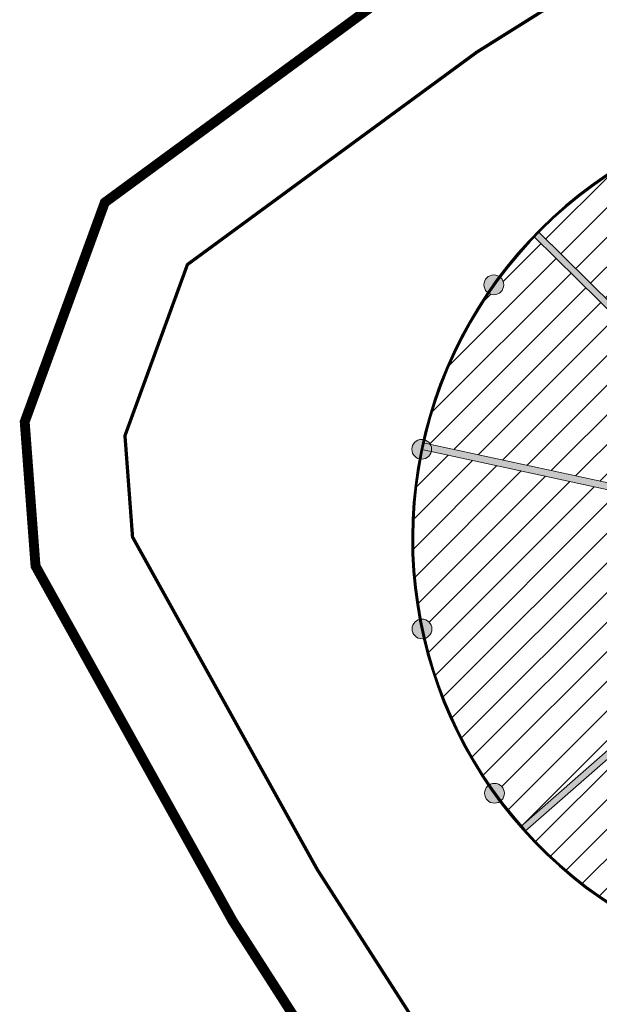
# Model space of a CAD drawing. Header units: millimetres. Extents: x -1402 to -179, y -280 to 6164.
# Tile 138 of 212: x -786 to -768, y 3370 to 3400. Entities that reach past the tile are written whole.
import ezdxf

# ---------------------------------------------------------------- set-up
doc = ezdxf.new("R2010")
doc.units = ezdxf.units.MM
doc.linetypes.add('AJN-Limite', pattern=[1.25, 0.5, -0.25, 0, -0.25, 0, -0.25])
doc.linetypes.add('DASH', pattern=[0.35, 0.25, -0.1])
for name, color, linetype, lineweight in [('AJN-2-SBT-C', 2, 'CONTINUOUS', 20), ('AJN-4-VIT-C', 130, 'CONTINUOUS', 30), ('GEO-1-LIM-V', 10, 'AJN-Limite', 25)]:
    doc.layers.add(name, color=color, linetype=linetype, lineweight=lineweight)
doc.layers.add('AJN-2-SBT-H', color=7, linetype='CONTINUOUS', true_color=0x6e6e6e)
doc.layers.add('AJN-9-SRF-MARINHORIZON-HOUSING SIMPLEX', color=7, linetype='CONTINUOUS', true_color=0x71c6c3)

msp = doc.modelspace()

# ---------------------------------------------------------------- hatches: boundary and pattern name
at = {"layer": 'AJN-2-SBT-H'}
h = msp.add_hatch(color=256, dxfattribs=at)
h.dxf.hatch_style = 1
edge = h.paths.add_edge_path()
edge.add_line((-765.871, 3388.449), (-770.462, 3392.982))
edge.add_line((-770.462, 3392.982), (-770.322, 3393.125))
edge.add_line((-770.322, 3393.125), (-765.732, 3388.594))
edge.add_arc((-760.893, 3383.816), 6.8, 135.3684, 137.0538)
h = msp.add_hatch(color=256, dxfattribs=at)
h.dxf.hatch_style = 1
edge = h.paths.add_edge_path()
edge.add_arc((-771.678, 3391.514), 0.3, 0, 360)
h = msp.add_hatch(color=256, dxfattribs=at)
h.dxf.hatch_style = 1
edge = h.paths.add_edge_path()
edge.add_arc((-760.893, 3383.816), 5.4, 116.9311, 190.5569, ccw=False)
edge.add_line((-763.339, 3388.631), (-763.429, 3388.809))
edge.add_arc((-760.893, 3383.816), 5.6, 116.9311, 166.7665)
edge.add_line((-766.344, 3385.098), (-773.822, 3386.716))
edge.add_line((-773.822, 3386.716), (-773.864, 3386.521))
edge.add_line((-773.864, 3386.521), (-766.387, 3384.903))
edge.add_arc((-760.893, 3383.816), 5.6, 168.8129, 190.5569)
edge.add_line((-766.398, 3382.79), (-766.202, 3382.827))
h = msp.add_hatch(color=256, dxfattribs=at)
h.dxf.hatch_style = 1
edge = h.paths.add_edge_path()
edge.add_arc((-773.864, 3386.524), 0.3, 0, 360)
h = msp.add_hatch(color=256, dxfattribs=at)
h.dxf.hatch_style = 1
edge = h.paths.add_edge_path()
edge.add_arc((-773.857, 3381.076), 0.3, 0, 360)
h = msp.add_hatch(color=256, dxfattribs=at)
h.dxf.hatch_style = 1
edge = h.paths.add_edge_path()
edge.add_line((-765.256, 3379.995), (-770.861, 3375.087))
edge.add_line((-770.861, 3375.087), (-770.728, 3374.937))
edge.add_line((-770.728, 3374.937), (-764.972, 3379.979))
edge.add_arc((-760.893, 3383.816), 5.6, 221.2109, 223.2576, ccw=False)
edge.add_line((-765.106, 3380.127), (-765.256, 3379.995))
h = msp.add_hatch(color=256, dxfattribs=at)
h.dxf.hatch_style = 1
edge = h.paths.add_edge_path()
edge.add_arc((-771.658, 3376.091), 0.3, 0, 360)
at = {"layer": 'AJN-9-SRF-MARINHORIZON-HOUSING SIMPLEX'}
h = msp.add_hatch(dxfattribs=at)
h.set_pattern_fill('ANSI31', color=256, scale=0.2)
h.set_pattern_definition([(45, (0, 3300), (-0.4490128, 0.4490128), [])])
h.paths.add_polyline_path([(-747.715, 3384.924, 0.047411), (-748.159, 3387.386), (-748.376, 3387.325, 0.093038), (-750.5, 3391.626), (-756.346, 3387.091), (-756.407, 3387.17), (-757.529, 3386.331, -0.014738), (-757.387, 3386.128), (-757.512, 3386.046), (-756.909, 3384.541), (-756.761, 3384.568, -0.027053), (-756.704, 3384.118), (-754.629, 3384.242), (-754.637, 3384.342)])
h.paths.add_polyline_path([(-747.951, 3383.36, -0.396672), (-747.669, 3383.659, 0.020146), (-747.699, 3384.724), (-754.621, 3384.143), (-754.629, 3384.242), (-756.704, 3384.118, -0.032684), (-756.7, 3383.569, -0.032615), (-756.768, 3383.026), (-747.947, 3381.117, 0.037144), (-747.69, 3383.062, -0.376866)])
h.paths.add_polyline_path([(-747.989, 3380.922), (-756.81, 3382.83, -0.062597), (-757.181, 3381.851), (-755.336, 3380.901), (-755.288, 3380.989), (-749.187, 3377.664, 0.003184), (-749.109, 3377.813, -0.262679), (-749.254, 3378.07, -0.522091), (-748.85, 3378.351, 0.051375)])
h.paths.add_polyline_path([(-750.622, 3391.785, 0.040744), (-752.05, 3393.345, -0.54131), (-752.891, 3393.894, -0.064111), (-752.871, 3394.046, 0.115883), (-758.266, 3396.548), (-759.74, 3389.4), (-758.499, 3388.989), (-758.457, 3389.08, -0.119965), (-756.31, 3387.371)])
h.paths.add_polyline_path([(-758.541, 3388.898), (-758.499, 3388.989), (-759.74, 3389.4), (-759.76, 3389.3), (-759.957, 3389.337, 0.098323), (-762.137, 3389.276), (-762.182, 3389.471, -0.098632), (-759.916, 3389.533), (-758.462, 3396.587, 0.077851), (-762.484, 3396.719), (-762.511, 3396.942, 0.098196), (-767.398, 3395.331, -0.110966), (-767.369, 3395.203, -0.725332), (-767.911, 3395.026, 0.058183), (-770.305, 3393.107), (-765.732, 3388.594, 0.007354), (-765.871, 3388.449), (-770.444, 3392.964, 0.030349), (-771.481, 3391.741, -0.217374), (-771.378, 3391.514, -0.577879), (-771.828, 3391.254, 0.092496), (-773.775, 3386.81, -0.194287), (-773.601, 3386.668), (-766.344, 3385.098, -0.220941), (-763.429, 3388.809), (-763.339, 3388.631), (-762.795, 3387.561, -0.364713), (-757.529, 3386.331), (-756.407, 3387.17), (-756.468, 3387.249, 0.119965)])
h.paths.add_polyline_path([(-763.537, 3387.015), (-763.583, 3387.042, -0.056339), (-762.795, 3387.561), (-763.339, 3388.631, 0.332781), (-766.202, 3382.827), (-765.022, 3383.047, -0.082526), (-765.049, 3384.424), (-765.002, 3384.397), (-764.325, 3385.613), (-764.61, 3385.772, -0.011905), (-764.513, 3385.947), (-764.222, 3385.785)])
h.paths.add_polyline_path([(-766.387, 3384.903), (-773.571, 3386.457, -0.381643), (-773.897, 3386.226, 0.092501), (-773.891, 3381.374, -0.447893), (-773.557, 3381.076, -0.327996), (-773.767, 3380.79, 0.092501), (-771.809, 3376.35, -0.578727), (-771.358, 3376.091, -0.216709), (-771.461, 3375.865, 0.018561), (-770.842, 3375.103), (-765.256, 3379.995), (-765.106, 3380.127, 0.008931), (-764.972, 3379.979), (-765.063, 3379.899), (-764.344, 3379.28), (-764.283, 3379.359, 0.098323), (-762.323, 3378.402), (-762.129, 3378.354), (-762.152, 3378.255), (-760.852, 3378.116), (-760.853, 3378.216, 0.119965), (-758.283, 3378.861), (-758.195, 3378.908), (-758.87, 3380.136, -0.181172), (-761.786, 3379.712, -0.301755), (-765.022, 3383.047), (-766.202, 3382.827), (-766.398, 3382.79, -0.095162)])
h.paths.add_polyline_path([(-762.367, 3378.207, -0.098632), (-764.404, 3379.2), (-764.344, 3379.28), (-765.063, 3379.899), (-770.709, 3374.954, 0.077413), (-767.549, 3372.388, 0.072512), (-764.009, 3370.964)])
h.paths.add_polyline_path([(-758.19, 3378.685, -0.119965), (-760.851, 3378.016), (-760.852, 3378.116), (-762.152, 3378.255), (-763.814, 3370.918, 0.178739), (-754.73, 3372.115)])
h.paths.add_polyline_path([(-749.281, 3377.487), (-755.383, 3380.813), (-755.336, 3380.901), (-757.181, 3381.851, -0.002282), (-757.199, 3381.817), (-757.331, 3381.888), (-757.99, 3380.993), (-757.882, 3380.888, -0.074317), (-758.87, 3380.136), (-758.195, 3378.908), (-758.107, 3378.955), (-754.554, 3372.21, 0.143951)])

# ---------------------------------------------------------------- linework, layer by layer
at = {"layer": 'AJN-2-SBT-C'}
for points in [[(-765.871, 3388.449), (-770.462, 3392.982), (-770.322, 3393.125), (-765.732, 3388.594, 0.007354)], [(-766.202, 3382.827, -0.332781), (-763.339, 3388.631), (-763.429, 3388.809, 0.220941), (-766.344, 3385.098), (-773.822, 3386.716), (-773.864, 3386.521), (-766.387, 3384.903, 0.095162), (-766.398, 3382.79)], [(-765.256, 3379.995), (-770.861, 3375.087), (-770.728, 3374.937), (-764.972, 3379.979, -0.008931), (-765.106, 3380.127)]]:
    msp.add_lwpolyline(points, format="xyb", close=True, dxfattribs=at)
for centre in [(-771.678, 3391.514), (-773.864, 3386.524), (-773.857, 3381.076), (-771.658, 3376.091)]:
    msp.add_circle(centre, 0.3, dxfattribs=at)
at = {"layer": 'AJN-4-VIT-C'}
for radius, start, end in [(13.275, 97.0279, 239.7859), (13.25, 97.0279, 239.7849), (13.225, 97.0278, 239.7838)]:
    msp.add_arc((-760.893, 3383.816), radius, start, end, dxfattribs=at)
at = {"layer": 'GEO-1-LIM-V', "linetype": 'Continuous', "ltscale": 25, "const_width": 0.3}
msp.add_lwpolyline([(-732.042, 3423.738), (-736.574, 3421.179), (-740.91, 3419.21), (-746.428, 3416.65), (-749.864, 3415.222), (-754.335, 3412.797), (-765.321, 3406.417), (-773.879, 3401.057), (-783.477, 3394.01), (-785.905, 3387.358), (-785.577, 3382.983), (-779.602, 3372.224), (-774.403, 3364.113), (-770.96, 3358.745), (-764.154, 3348.273), (-759.707, 3341.674), (-756.45, 3336.812), (-753.106, 3331.77), (-747.505, 3323.462)], dxfattribs=at)
at = {"layer": 'GEO-1-LIM-V', "linetype": 'DASH', "ltscale": 5, "const_width": 0.1}
msp.add_lwpolyline([(-730.87, 3420.954), (-735.214, 3418.501), (-739.658, 3416.483), (-745.22, 3413.903), (-748.57, 3412.511), (-752.867, 3410.181), (-763.771, 3403.848), (-772.193, 3398.573), (-780.97, 3392.129), (-782.865, 3386.937), (-782.635, 3383.864), (-777.025, 3373.763), (-771.877, 3365.732), (-768.439, 3360.372), (-761.652, 3349.929), (-757.216, 3343.347), (-753.954, 3338.476), (-750.612, 3333.438), (-744.991, 3325.1)], dxfattribs=at)

doc.saveas('drawing.dxf')
